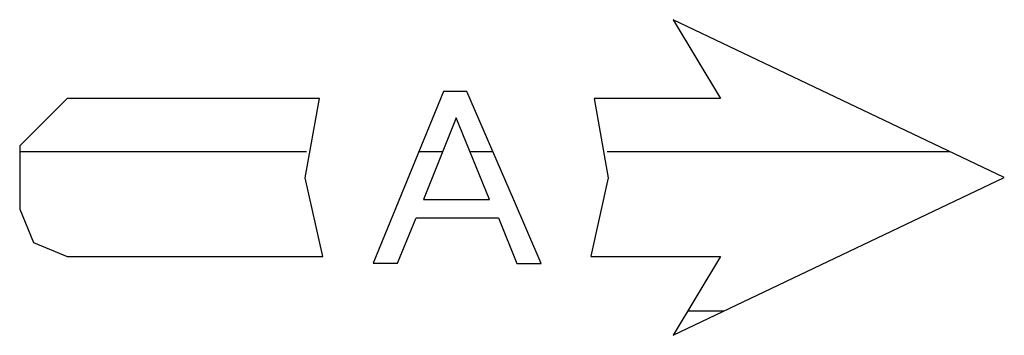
# Model space of a CAD drawing. Extents: x -37450 to 20409, y -12428 to 23550.
# Tile 9 of 55: x -36433 to -35809, y -1686 to -1486. Entities that reach past the tile are written whole.
import ezdxf

# ---------------------------------------------------------------- set-up
doc = ezdxf.new("R2010")
doc.units = 0
doc.header["$MEASUREMENT"] = 0
doc.layers.add('LAYER01', color=7, linetype='CONTINUOUS')

msp = doc.modelspace()

# ---------------------------------------------------------------- linework, layer by layer
at = {"layer": 'LAYER01', "color": 1, "linetype": 'Continuous'}
for p, q in [((-35809.25295, -1586.46985), (-36019.25355, -1486.46965)), ((-36019.25355, -1486.46965), (-35989.25475, -1536.46975)), ((-36403.3783, -1536.4994), (-36433.38015, -1566.50095)), ((-36243.3777, -1536.46975), (-36403.3783, -1536.4994)), ((-36252.34985, -1586.64055), (-36243.39295, -1536.487)), ((-35989.25475, -1536.46975), (-36069.25355, -1536.46975)), ((-36069.25355, -1536.46975), (-36060.2936, -1586.64305)), ((-36433.38015, -1566.4688), (-36433.38015, -1606.48575)), ((-36241.31775, -1636.47005), (-36252.34985, -1586.64055)), ((-36060.2936, -1586.64305), (-36071.29515, -1636.40805)), ((-36019.25355, -1686.47005), (-35809.25295, -1586.46985)), ((-36433.38015, -1606.48575), (-36424.59105, -1627.6991)), ((-36424.59105, -1627.6991), (-36403.3783, -1636.4847)), ((-36403.3783, -1636.4996), (-36241.31775, -1636.47005)), ((-36071.31655, -1636.47005), (-35989.25475, -1636.47005)), ((-35989.25475, -1636.47005), (-36019.25355, -1686.47005))]:
    msp.add_line(p, q, dxfattribs=at)
at = {"layer": 'LAYER01', "color": 5, "linetype": 'Continuous'}
for p, q in [((-36164.75525, -1531.87525), (-36209.25295, -1640.85905)), ((-36149.942, -1531.87525), (-36164.75525, -1531.87525)), ((-36120.44065, -1600.12475), (-36149.942, -1531.87525)), ((-36156.6925, -1548.6871), (-36177.4414, -1600.3128)), ((-36135.50415, -1600.3128), (-36156.6925, -1548.6871)), ((-36177.4414, -1600.3128), (-36157.25405, -1600.3128)), ((-36157.37915, -1600.3128), (-36135.50415, -1600.3128)), ((-36102.8778, -1641.06195), (-36120.44065, -1600.12475)), ((-36193.87815, -1640.85905), (-36182.0038, -1611.9858)), ((-36182.0038, -1611.9858), (-36129.9408, -1611.9858)), ((-36129.9408, -1611.9858), (-36118.31665, -1641.06195)), ((-36209.25295, -1640.85905), (-36209.25295, -1640.85905)), ((-36209.25295, -1640.85905), (-36193.87815, -1640.85905)), ((-36118.31665, -1641.06195), (-36102.8778, -1641.06195))]:
    msp.add_line(p, q, dxfattribs=at)
at = {"layer": 'LAYER01', "color": 2, "linetype": 'Continuous'}
for p, q in [((-36251.63575, -1570.1206), (-36433.38015, -1570.1206)), ((-36165.30455, -1570.1206), (-36180.3711, -1570.1206)), ((-36133.41065, -1570.1206), (-36147.8943, -1570.1206)), ((-35843.58825, -1570.1206), (-36061.0077, -1570.1206)), ((-35987.1582, -1671.1872), (-36010.083, -1671.1872))]:
    msp.add_line(p, q, dxfattribs=at)

doc.saveas('drawing.dxf')
